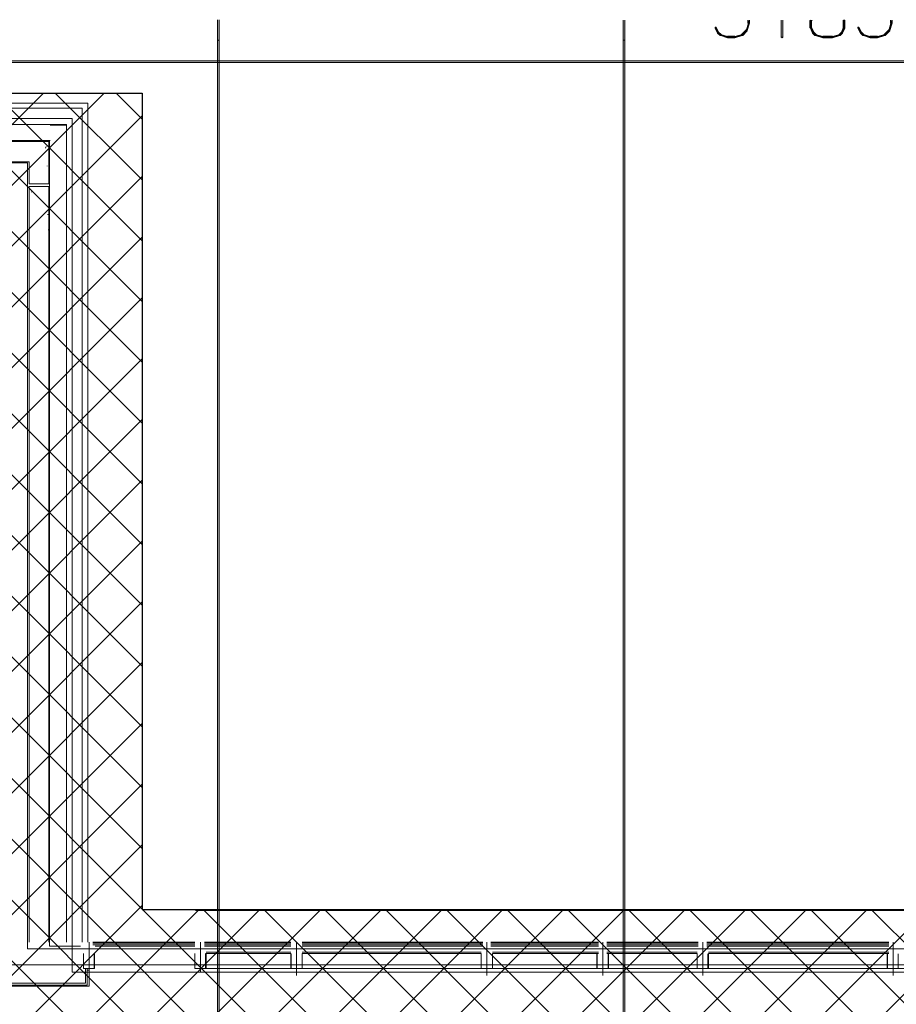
# Model space of a CAD drawing. Header units: millimetres. Extents: x 1.7 to 32.8, y 0.3 to 23.1.
# Tile 52 of 106: x 12 to 14.6, y 20 to 22.9. Entities that reach past the tile are written whole.
import ezdxf

# ---------------------------------------------------------------- set-up
doc = ezdxf.new("R2010")
doc.units = ezdxf.units.MM
doc.layers.add('PDF_Geometry', color=9, linetype='Continuous', true_color=0x808080)
doc.layers.add('PDF_Solid Fills', color=9, linetype='Continuous', true_color=0x808080)

msp = doc.modelspace()

# ---------------------------------------------------------------- hatches: boundary and pattern name
h = msp.add_hatch()
h.set_pattern_fill('ANSI37', color=256, scale=0.04)
h.paths.add_polyline_path([(7.7386, 22.7025), (12.398, 22.7025), (12.398, 20.2896), (20.6471, 20.2896), (20.6471, 18.615), (17.6427, 18.615), (17.6427, 12.7826), (14.7691, 12.7826), (14.7691, 18.5971), (7.7013, 18.5971)])
at = {"layer": 'PDF_Solid Fills', "transparency": 33554559}
for points in [[(14.1923, 22.9093), (14.1906, 22.9093), (14.1839, 22.8876), (14.1873, 22.8876), (14.1939, 22.9093)], [(14.3756, 22.896), (14.3773, 22.896), (14.3773, 22.9158), (14.3723, 22.9158), (14.3723, 22.896)], [(14.4739, 22.9158), (14.4706, 22.9158), (14.4706, 22.896), (14.4756, 22.896), (14.4756, 22.9158)], [(14.6139, 22.9093), (14.6123, 22.9093), (14.6056, 22.8876), (14.6089, 22.8876), (14.6156, 22.9093)], [(14.1006, 22.8809), (14.1023, 22.8827), (14.0956, 22.8976), (14.0939, 22.896), (14.0923, 22.8942), (14.0989, 22.8793)], [(14.1089, 22.8743), (14.1106, 22.8759), (14.1023, 22.8827), (14.1006, 22.8809), (14.0989, 22.8793), (14.1073, 22.8725)], [(14.1289, 22.8675), (14.1289, 22.8693), (14.1089, 22.8759), (14.1089, 22.8725), (14.1289, 22.866)], [(14.1723, 22.8743), (14.1723, 22.8759), (14.1506, 22.8693), (14.1506, 22.866), (14.1723, 22.8725)], [(14.1856, 22.8876), (14.1839, 22.8892), (14.1706, 22.8759), (14.1723, 22.8743), (14.1739, 22.8725), (14.1873, 22.8861)], [(14.3823, 22.8809), (14.3839, 22.8827), (14.3773, 22.8976), (14.3756, 22.896), (14.3739, 22.8942), (14.3806, 22.8793)], [(14.3889, 22.8743), (14.3906, 22.8759), (14.3839, 22.8827), (14.3823, 22.8809), (14.3806, 22.8793), (14.3873, 22.8725)], [(14.4106, 22.8675), (14.4106, 22.8693), (14.3889, 22.8759), (14.3889, 22.8725), (14.4106, 22.866)], [(14.4606, 22.8743), (14.4606, 22.8759), (14.4389, 22.8693), (14.4389, 22.866), (14.4606, 22.8725)], [(14.4673, 22.8809), (14.4656, 22.8827), (14.4589, 22.8759), (14.4606, 22.8743), (14.4622, 22.8725), (14.4689, 22.8793)], [(14.4739, 22.896), (14.4723, 22.8976), (14.4656, 22.8827), (14.4673, 22.8809), (14.4689, 22.8793), (14.4756, 22.8942)], [(14.5239, 22.8809), (14.5256, 22.8827), (14.5173, 22.8976), (14.5156, 22.896), (14.5139, 22.8942), (14.5223, 22.8793)], [(14.5306, 22.8743), (14.5323, 22.8759), (14.5256, 22.8827), (14.5239, 22.8809), (14.5223, 22.8793), (14.5289, 22.8725)], [(14.5506, 22.8675), (14.5506, 22.8693), (14.5306, 22.8759), (14.5306, 22.8725), (14.5506, 22.866)], [(14.5939, 22.8743), (14.5939, 22.8759), (14.5723, 22.8693), (14.5723, 22.866), (14.5939, 22.8725)], [(14.6073, 22.8876), (14.6056, 22.8892), (14.5923, 22.8759), (14.5939, 22.8743), (14.5956, 22.8725), (14.6089, 22.8861)], [(14.1506, 22.8675), (14.1506, 22.8709), (14.1289, 22.8709), (14.1289, 22.866), (14.1506, 22.866)], [(14.4389, 22.8675), (14.4389, 22.8709), (14.4106, 22.8709), (14.4106, 22.866), (14.4389, 22.866)], [(14.5723, 22.8675), (14.5723, 22.8709), (14.5506, 22.8709), (14.5506, 22.866), (14.5723, 22.866)], [(4.0943, 22.7942), (4.0943, 22.7926), (24.7553, 22.7926), (24.7553, 22.7976), (4.0943, 22.7976)]]:
    msp.add_hatch(color=256, dxfattribs=at).paths.add_polyline_path(points)

# ---------------------------------------------------------------- linework, layer by layer
msp.add_lwpolyline([(7.7386, 22.7025), (12.398, 22.7025), (12.398, 20.2896), (20.6471, 20.2896), (20.6471, 18.615), (17.6427, 18.615), (17.6427, 12.7826), (14.7691, 12.7826), (14.7691, 18.5971), (7.7013, 18.5971), (7.7386, 22.7025)])
at = {"layer": 'PDF_Geometry', "lineweight": 5}
for points in [[(12.6257, 22.9192), (12.6257, 22.8592), (12.6206, 22.8592), (12.6206, 22.9192), (12.6206, 0.2783), (12.6257, 0.2783)], [(13.8256, 22.9176), (13.8256, 22.8592), (13.8206, 22.8592), (13.8206, 22.9176), (13.8206, 0.2783), (13.8256, 0.2783)], [(14.1923, 22.9093), (14.1906, 22.9093), (14.1839, 22.8876), (14.1873, 22.8876), (14.1939, 22.9093)], [(14.1939, 22.9093), (14.1923, 22.9093)], [(14.3756, 22.896), (14.3773, 22.896), (14.3773, 22.9158), (14.3723, 22.9158), (14.3723, 22.896)], [(14.3739, 22.9176), (14.3739, 22.9176), (14.3756, 22.9158)], [(14.3773, 22.9176), (14.3773, 22.9143)], [(14.4739, 22.9158), (14.4706, 22.9158), (14.4706, 22.896), (14.4756, 22.896), (14.4756, 22.9158)], [(14.4756, 22.9176), (14.4723, 22.9176), (14.4756, 22.9176)], [(14.6139, 22.9093), (14.6123, 22.9093), (14.6056, 22.8876), (14.6089, 22.8876), (14.6156, 22.9093)], [(14.6156, 22.9093), (14.6139, 22.9093)], [(14.1006, 22.8809), (14.1023, 22.8827), (14.0956, 22.8976), (14.0939, 22.896), (14.0923, 22.8942), (14.0989, 22.8793)], [(14.1089, 22.8743), (14.1106, 22.8759), (14.1023, 22.8827), (14.1006, 22.8809), (14.0989, 22.8793), (14.1073, 22.8725)], [(14.0989, 22.8793), (14.0989, 22.8793), (14.1006, 22.8809)], [(14.1289, 22.8675), (14.1289, 22.8693), (14.1089, 22.8759), (14.1089, 22.8725), (14.1289, 22.866)], [(14.1723, 22.8743), (14.1723, 22.8759), (14.1506, 22.8693), (14.1506, 22.866), (14.1723, 22.8725)], [(14.1856, 22.8876), (14.1839, 22.8892), (14.1706, 22.8759), (14.1723, 22.8743), (14.1739, 22.8725), (14.1873, 22.8861)], [(14.3823, 22.8809), (14.3839, 22.8827), (14.3773, 22.8976), (14.3756, 22.896), (14.3739, 22.8942), (14.3806, 22.8793)], [(14.3889, 22.8743), (14.3906, 22.8759), (14.3839, 22.8827), (14.3823, 22.8809), (14.3806, 22.8793), (14.3873, 22.8725)], [(14.3806, 22.8793), (14.3806, 22.8793), (14.3823, 22.8809)], [(14.4106, 22.8675), (14.4106, 22.8693), (14.3889, 22.8759), (14.3889, 22.8725), (14.4106, 22.866)], [(14.4606, 22.8743), (14.4606, 22.8759), (14.4389, 22.8693), (14.4389, 22.866), (14.4606, 22.8725)], [(14.4673, 22.8809), (14.4656, 22.8827), (14.4589, 22.8759), (14.4606, 22.8743), (14.4622, 22.8725), (14.4689, 22.8793)], [(14.4739, 22.896), (14.4723, 22.8976), (14.4656, 22.8827), (14.4673, 22.8809), (14.4689, 22.8793), (14.4756, 22.8942)], [(14.4689, 22.8793), (14.4689, 22.8793), (14.4673, 22.8809)], [(14.5239, 22.8809), (14.5256, 22.8827), (14.5173, 22.8976), (14.5156, 22.896), (14.5139, 22.8942), (14.5223, 22.8793)], [(14.5306, 22.8743), (14.5323, 22.8759), (14.5256, 22.8827), (14.5239, 22.8809), (14.5223, 22.8793), (14.5289, 22.8725)], [(14.5223, 22.8793), (14.5223, 22.8793), (14.5239, 22.8809)], [(14.5506, 22.8675), (14.5506, 22.8693), (14.5306, 22.8759), (14.5306, 22.8725), (14.5506, 22.866)], [(14.5939, 22.8743), (14.5939, 22.8759), (14.5723, 22.8693), (14.5723, 22.866), (14.5939, 22.8725)], [(14.6073, 22.8876), (14.6056, 22.8892), (14.5923, 22.8759), (14.5939, 22.8743), (14.5956, 22.8725), (14.6089, 22.8861)], [(12.6206, 22.8592), (12.624, 22.8576), (12.6257, 22.8592), (12.624, 22.8576)], [(13.8206, 22.8592), (13.8239, 22.8576), (13.8256, 22.8592), (13.8239, 22.8576)], [(14.1506, 22.8675), (14.1506, 22.8709), (14.1289, 22.8709), (14.1289, 22.866), (14.1506, 22.866)], [(14.1289, 22.866), (14.1289, 22.8675)], [(14.1506, 22.866), (14.1506, 22.8675)], [(14.4389, 22.8675), (14.4389, 22.8709), (14.4106, 22.8709), (14.4106, 22.866), (14.4389, 22.866)], [(14.4106, 22.866), (14.4106, 22.8675)], [(14.4389, 22.866), (14.4389, 22.8675)], [(14.5723, 22.8675), (14.5723, 22.8709), (14.5506, 22.8709), (14.5506, 22.866), (14.5723, 22.866)], [(14.5506, 22.866), (14.5506, 22.8675)], [(14.5723, 22.866), (14.5723, 22.8675)], [(4.0943, 22.7942), (4.0943, 22.7926), (24.7553, 22.7926), (24.7553, 22.7976), (4.0943, 22.7976)]]:
    msp.add_lwpolyline(points, close=True, dxfattribs=at)
for points in [[(12.6206, 22.9192), (12.6206, 22.8592), (12.6257, 22.8592), (12.6257, 22.9192)], [(13.8206, 22.9176), (13.8206, 22.8592), (13.8256, 22.8592), (13.8256, 22.9176)], [(14.1889, 22.9176), (14.1889, 22.9093), (14.1939, 22.9093), (14.1939, 22.9176)], [(14.1939, 22.9093), (14.1939, 22.9093)], [(14.2873, 22.9176), (14.2873, 22.8675), (14.2923, 22.8675), (14.2923, 22.9176)], [(14.3723, 22.9158), (14.3739, 22.9176), (14.3756, 22.9158), (14.3773, 22.9143), (14.3789, 22.9176)], [(14.3739, 22.9176), (14.3739, 22.9176)], [(14.4706, 22.9176), (14.4723, 22.9143), (14.4739, 22.9158), (14.4756, 22.9176), (14.4756, 22.9158)], [(14.6106, 22.9176), (14.6106, 22.9093), (14.6156, 22.9093), (14.6156, 22.9176)], [(14.6156, 22.9093), (14.6156, 22.9093)], [(14.0923, 22.8942), (14.0923, 22.8976), (14.0956, 22.8976)], [(14.0989, 22.8793), (14.0989, 22.8793)], [(14.1873, 22.8876), (14.1873, 22.8861)], [(14.3739, 22.8942), (14.3723, 22.896)], [(14.3806, 22.8793), (14.3806, 22.8793)], [(14.4689, 22.8793), (14.4689, 22.8793)], [(14.4756, 22.896), (14.4756, 22.8942)], [(14.5139, 22.8942), (14.5139, 22.8976), (14.5173, 22.8976)], [(14.5223, 22.8793), (14.5223, 22.8793)], [(14.6089, 22.8876), (14.6089, 22.8861)], [(14.1089, 22.8725), (14.1073, 22.8725)], [(14.1289, 22.866), (14.1289, 22.866)], [(14.1506, 22.866), (14.1506, 22.866)], [(14.1739, 22.8725), (14.1723, 22.8725)], [(14.2923, 22.8675), (14.2906, 22.866), (14.2873, 22.8675)], [(14.3889, 22.8725), (14.3873, 22.8725)], [(14.4106, 22.866), (14.4106, 22.866)], [(14.4389, 22.866), (14.4389, 22.866)], [(14.4622, 22.8725), (14.4606, 22.8725)], [(14.5306, 22.8725), (14.5289, 22.8725)], [(14.5506, 22.866), (14.5506, 22.866)], [(14.5723, 22.866), (14.5723, 22.866)], [(14.5956, 22.8725), (14.5939, 22.8725)]]:
    msp.add_lwpolyline(points, dxfattribs=at)
at = {"layer": 'PDF_Geometry', "lineweight": 18}
for points in [[(12.2373, 20.1927), (12.2373, 22.6725), (11.7407, 22.6725), (11.7407, 22.6576), (12.2207, 22.6576), (12.2207, 20.1927)], [(14.8756, 20.1044), (12.1907, 20.1044), (12.1907, 20.1727), (12.1907, 22.6276), (11.764, 22.6276), (11.764, 22.491), (6.5091, 22.491), (6.5091, 22.6276), (6.0924, 22.6276), (6.0924, 20.1727)], [(12.2157, 20.181), (12.124, 20.181), (12.124, 22.5609), (11.7707, 22.5609), (11.7657, 22.5859), (11.749, 22.5859)], [(12.1257, 22.5626), (11.7757, 22.5626), (11.7757, 22.6093), (12.1257, 22.6093), (12.174, 22.6093), (12.174, 20.1927)], [(12.174, 22.6075), (12.1257, 22.6075)], [(12.2307, 20.1144), (12.2307, 20.071), (11.984, 20.071), (11.984, 20.6827), (7.7426, 20.6827), (7.7426, 20.8243), (11.934, 20.8243), (11.934, 22.3826), (11.749, 22.3826), (11.749, 22.531)], [(12.1123, 22.5393), (12.1123, 22.541)], [(12.114, 22.5426), (12.114, 22.5443)], [(14.8756, 20.1727), (12.059, 20.1727), (12.059, 22.4959), (11.764, 22.4959)], [(12.1173, 22.4859), (12.1173, 22.4876)], [(12.1223, 20.1927), (12.1223, 22.426), (12.064, 22.426), (12.064, 20.1927)], [(12.0707, 22.4093), (12.0707, 22.4109)], [(12.119, 22.3426), (12.119, 22.3443)], [(12.1207, 22.2976), (12.1207, 22.2993)], [(11.974, 20.6727), (11.974, 20.0627), (12.2407, 20.0627), (12.2407, 20.1094), (12.2357, 20.1094)], [(11.979, 20.6777), (11.979, 20.066), (12.2357, 20.066), (12.2357, 20.1144)], [(12.5557, 20.286), (24.7636, 20.286), (24.7636, 17.6628)], [(12.2407, 20.1927), (12.2407, 20.106)], [(12.554, 20.1927), (12.2523, 20.1927)], [(12.554, 20.1894), (12.2523, 20.1894)], [(12.554, 20.1844), (12.2523, 20.1844)], [(12.554, 20.181), (12.259, 20.181)], [(12.5707, 20.1927), (12.5707, 20.106)], [(12.8373, 20.1927), (12.5823, 20.1927)], [(12.8373, 20.1894), (12.5823, 20.1894)], [(12.8373, 20.1844), (12.5823, 20.1844)], [(12.8373, 20.181), (12.5823, 20.181)], [(12.854, 20.0944), (12.854, 20.1927)], [(12.8706, 20.1927), (13.4056, 20.1927)], [(12.8706, 20.1894), (13.4056, 20.1894)], [(12.8706, 20.1844), (13.4056, 20.1844)], [(12.8706, 20.181), (13.4056, 20.181)], [(13.4173, 20.0944), (13.4173, 20.1927)], [(13.7473, 20.1927), (13.429, 20.1927)], [(13.7473, 20.1894), (13.429, 20.1894)], [(13.7473, 20.1844), (13.429, 20.1844)], [(13.7473, 20.181), (13.429, 20.181)], [(13.7606, 20.0944), (13.7606, 20.1927)], [(13.7723, 20.1927), (14.0423, 20.1927)], [(13.7723, 20.1894), (14.0423, 20.1894)], [(13.7723, 20.1844), (14.0423, 20.1844)], [(13.7723, 20.181), (14.0423, 20.181)], [(14.0556, 20.0944), (14.0556, 20.1927)], [(14.6056, 20.1927), (14.0673, 20.1927)], [(14.6056, 20.1894), (14.0673, 20.1894)], [(14.6056, 20.1844), (14.0673, 20.1844)], [(14.6056, 20.181), (14.0673, 20.181)], [(14.6189, 20.0944), (14.6189, 20.1927)], [(12.2557, 20.1577), (12.2557, 20.1144), (12.2407, 20.1144), (12.224, 20.1144), (12.224, 20.1594)], [(12.224, 20.1144), (12.224, 20.1577)], [(12.2573, 20.1594), (12.2573, 20.1144), (12.2257, 20.1144)], [(12.5856, 20.1577), (12.5856, 20.1144), (12.5707, 20.1144), (12.554, 20.1144), (12.554, 20.1594)], [(12.554, 20.1577), (12.554, 20.1144), (12.5856, 20.1144), (14.8373, 20.1144), (14.8373, 20.1577)], [(12.8706, 20.1577), (12.8706, 20.1144), (12.8373, 20.1144), (12.8373, 20.1594), (12.5856, 20.1594)], [(12.8373, 20.1627), (12.5873, 20.1627)], [(12.5873, 20.1594), (12.5873, 20.1144)], [(12.839, 20.1577), (12.839, 20.1144), (12.854, 20.1144), (12.8706, 20.1144), (12.8706, 20.1594), (13.4006, 20.1594), (13.4006, 20.1144), (13.4323, 20.1144)], [(12.8706, 20.1627), (13.4006, 20.1627)], [(13.4006, 20.1577), (13.4006, 20.1144)], [(13.7473, 20.1594), (13.434, 20.1594), (13.434, 20.1144), (13.4173, 20.1144), (13.4023, 20.1144)], [(13.7473, 20.1627), (13.434, 20.1627)], [(13.434, 20.1144), (13.434, 20.1577)], [(13.7423, 20.1594), (13.7423, 20.1144)], [(13.7439, 20.1577), (13.7439, 20.1144), (13.7606, 20.1144), (13.7756, 20.1144)], [(13.7439, 20.1144), (13.7756, 20.1144), (13.7756, 20.1577)], [(13.7723, 20.1627), (14.0389, 20.1627)], [(13.7723, 20.1594), (14.0389, 20.1594), (14.0389, 20.1144), (14.0706, 20.1144), (14.0706, 20.1577)], [(13.7773, 20.1144), (13.7773, 20.1594)], [(14.6056, 20.1594), (14.0723, 20.1594), (14.0723, 20.1144), (14.0556, 20.1144), (14.0389, 20.1144), (14.0389, 20.1577)], [(14.6056, 20.1627), (14.0723, 20.1627)], [(14.6006, 20.1594), (14.6006, 20.1144)], [(14.6023, 20.1577), (14.6023, 20.1144), (14.6189, 20.1144), (14.6339, 20.1144)], [(14.6023, 20.1144), (14.6339, 20.1144), (14.6339, 20.1577)], [(29.8551, 20.126), (2.9827, 20.126)]]:
    msp.add_lwpolyline(points, dxfattribs=at)
msp.add_lwpolyline([(12.1223, 22.5593), (12.1223, 22.4343), (12.064, 22.4343), (12.064, 22.4993), (11.769, 22.4993), (11.769, 22.5593)], close=True, dxfattribs=at)
at = {"layer": 'PDF_Solid Fills', "lineweight": 5, "transparency": 33554559}
for points in [[(12.6206, 0.2783), (12.6257, 0.2783), (12.6206, 22.9192), (12.6257, 22.9192)], [(12.6206, 22.8592), (12.6257, 22.8592), (12.6206, 22.9192), (12.6257, 22.9192)], [(12.6206, 22.8592), (12.6257, 22.8592), (12.6206, 22.9192), (12.6257, 22.9192)], [(13.8206, 0.2783), (13.8256, 0.2783), (13.8206, 22.9176), (13.8256, 22.9176)], [(13.8206, 22.8592), (13.8256, 22.8592), (13.8206, 22.9176), (13.8256, 22.9176)], [(13.8206, 22.8592), (13.8256, 22.8592), (13.8206, 22.9176), (13.8256, 22.9176)], [(14.1889, 22.9093), (14.1939, 22.9093), (14.1889, 22.9176), (14.1939, 22.9176)], [(14.2873, 22.8675), (14.2923, 22.8675), (14.2873, 22.9176), (14.2923, 22.9176)], [(14.3723, 22.9158), (14.3739, 22.9176), (14.3756, 22.9158)], [(14.3756, 22.9176), (14.3739, 22.9176), (14.3756, 22.9158)], [(14.3773, 22.9176), (14.3756, 22.9176), (14.3773, 22.9143)], [(14.3756, 22.9176), (14.3756, 22.9158), (14.3773, 22.9143)], [(14.3789, 22.9176), (14.3773, 22.9176), (14.3773, 22.9143)], [(14.4723, 22.9143), (14.4739, 22.9158), (14.4706, 22.9176)], [(14.4739, 22.9158), (14.4723, 22.9176), (14.4706, 22.9176)], [(14.4723, 22.9176), (14.4739, 22.9158), (14.4756, 22.9176)], [(14.4756, 22.9176), (14.4756, 22.9158), (14.4739, 22.9158)], [(14.6106, 22.9093), (14.6156, 22.9093), (14.6106, 22.9176), (14.6156, 22.9176)], [(14.0923, 22.8942), (14.0923, 22.8976), (14.0939, 22.896), (14.0956, 22.8976)], [(14.1873, 22.8876), (14.1873, 22.8861), (14.1856, 22.8876)], [(14.3739, 22.8942), (14.3723, 22.896), (14.3756, 22.896)], [(14.4756, 22.896), (14.4756, 22.8942), (14.4739, 22.896)], [(14.5139, 22.8942), (14.5139, 22.8976), (14.5156, 22.896), (14.5173, 22.8976)], [(14.6089, 22.8876), (14.6089, 22.8861), (14.6073, 22.8876)], [(12.6257, 22.8592), (12.624, 22.8576), (12.624, 22.8592), (12.6206, 22.8592)], [(12.6257, 22.8592), (12.624, 22.8576), (12.624, 22.8592), (12.6206, 22.8592)], [(13.8256, 22.8592), (13.8239, 22.8576), (13.8239, 22.8592), (13.8206, 22.8592)], [(13.8256, 22.8592), (13.8239, 22.8576), (13.8239, 22.8592), (13.8206, 22.8592)], [(14.1089, 22.8725), (14.1073, 22.8725), (14.1089, 22.8743)], [(14.1739, 22.8725), (14.1723, 22.8725), (14.1723, 22.8743)], [(14.2923, 22.8675), (14.2906, 22.866), (14.2906, 22.8675), (14.2873, 22.8675)], [(14.3889, 22.8725), (14.3873, 22.8725), (14.3889, 22.8743)], [(14.4622, 22.8725), (14.4606, 22.8725), (14.4606, 22.8743)], [(14.5306, 22.8725), (14.5289, 22.8725), (14.5306, 22.8743)], [(14.5956, 22.8725), (14.5939, 22.8725), (14.5939, 22.8743)]]:
    msp.add_solid(points, dxfattribs=at)

doc.saveas('drawing.dxf')
